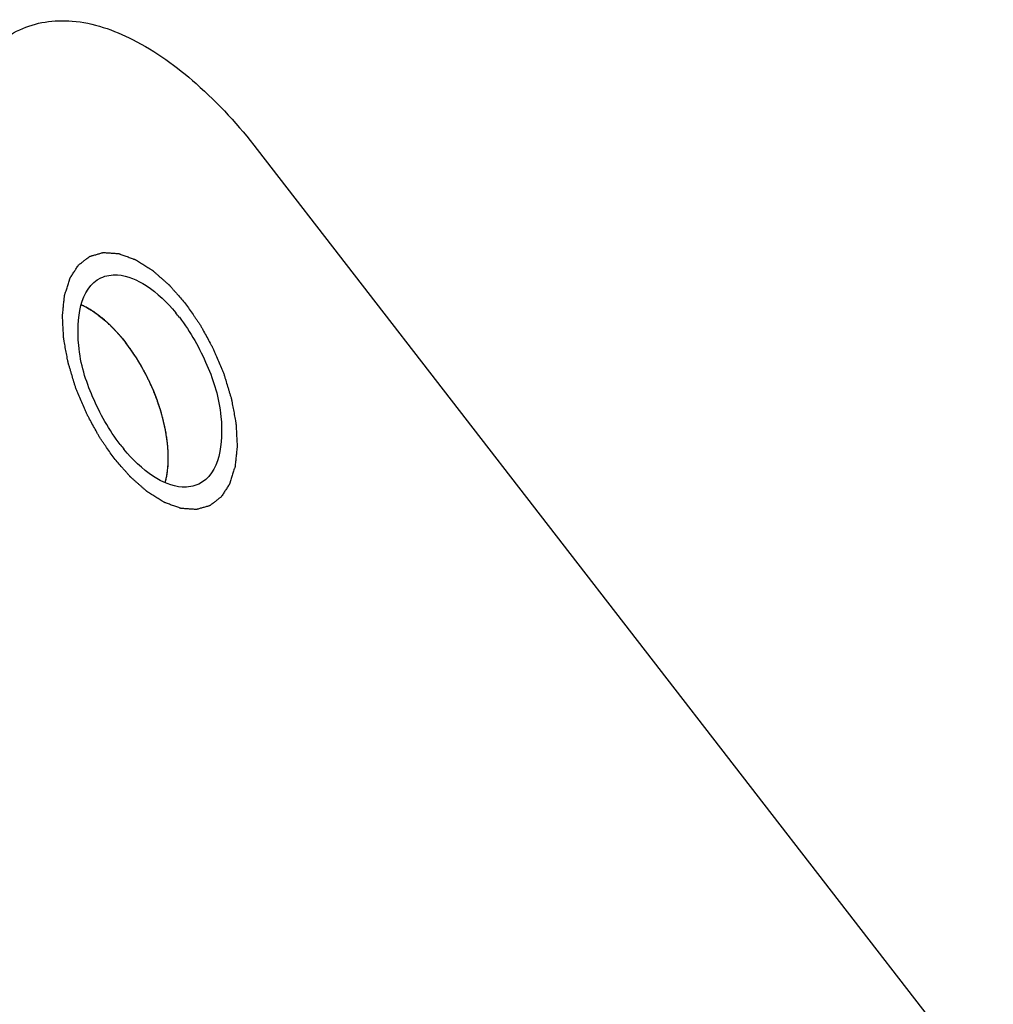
# Model space of a CAD drawing. Header units: millimetres. Extents: x 0 to 7560, y 0 to 5346.
# Tile 192 of 242: x 6427 to 6441, y 3443 to 3457. Entities that reach past the tile are written whole.
import ezdxf

# ---------------------------------------------------------------- set-up
doc = ezdxf.new("R2010")
doc.units = ezdxf.units.MM
doc.layers.add('CSH-ST-M4-20_PBL984', color=7, linetype='Continuous')
doc.layers.add('M2302701_PBL928', color=7, linetype='Continuous')

msp = doc.modelspace()

# ---------------------------------------------------------------- linework, layer by layer
at = {"layer": 'CSH-ST-M4-20_PBL984', "color": 134}
for p, q in [((6428.426, 3452.68), (6428.42, 3452.684)), ((6428.5, 3452.633), (6428.494, 3452.637)), ((6428.732, 3452.441), (6428.729, 3452.445)), ((6429.155, 3451.894), (6429.152, 3451.899)), ((6429.324, 3451.566), (6429.322, 3451.571)), ((6429.536, 3450.883), (6429.535, 3450.889)), ((6429.568, 3450.563), (6429.568, 3450.567))]:
    msp.add_line(p, q, dxfattribs=at)
at = {"layer": 'CSH-ST-M4-20_PBL984', "color": 7}
for points in [[(6428.305, 3452.742), (6428.344, 3452.725), (6428.382, 3452.705), (6428.419, 3452.684)], [(6429.524, 3450.174), (6429.535, 3450.214), (6429.544, 3450.255), (6429.551, 3450.297)]]:
    msp.add_open_spline(points, degree=3, dxfattribs=at)
at = {"layer": 'CSH-ST-M4-20_PBL984', "color": 134}
for points, knots in [([(6428.42, 3452.684), (6428.411, 3452.689), (6428.393, 3452.699), (6428.37, 3452.711), (6428.354, 3452.719), (6428.345, 3452.724), (6428.334, 3452.729), (6428.321, 3452.735), (6428.311, 3452.739), (6428.307, 3452.741)], [0, 0, 0, 0, 0.25, 0.5, 0.625, 0.6875, 0.75, 0.875, 1, 1, 1, 1]), ([(6428.494, 3452.637), (6428.483, 3452.644), (6428.469, 3452.653), (6428.453, 3452.664), (6428.446, 3452.668), (6428.441, 3452.671), (6428.434, 3452.675), (6428.429, 3452.678), (6428.426, 3452.68)], [0, 0, 0, 0, 0.5, 0.625, 0.75, 0.8125, 0.875, 1, 1, 1, 1]), ([(6428.729, 3452.445), (6428.72, 3452.453), (6428.706, 3452.466), (6428.688, 3452.483), (6428.673, 3452.496), (6428.658, 3452.51), (6428.639, 3452.526), (6428.618, 3452.544), (6428.592, 3452.565), (6428.572, 3452.581), (6428.559, 3452.59), (6428.545, 3452.601), (6428.525, 3452.615), (6428.51, 3452.626), (6428.5, 3452.633)], [0, 0, 0, 0, 0.125, 0.1875, 0.25, 0.3125, 0.375, 0.5, 0.625, 0.6875, 0.75, 0.8125, 0.875, 1, 1, 1, 1]), ([(6428.953, 3452.193), (6428.944, 3452.203), (6428.932, 3452.219), (6428.915, 3452.24), (6428.901, 3452.258), (6428.889, 3452.272), (6428.88, 3452.283), (6428.871, 3452.292), (6428.86, 3452.305), (6428.848, 3452.32), (6428.833, 3452.336), (6428.814, 3452.357), (6428.79, 3452.383), (6428.761, 3452.413), (6428.742, 3452.432), (6428.732, 3452.441)], [0, 0, 0, 0, 0.125, 0.1875, 0.25, 0.3125, 0.34375, 0.375, 0.4375, 0.5, 0.5625, 0.625, 0.75, 0.875, 1, 1, 1, 1]), ([(6429.152, 3451.899), (6429.145, 3451.911), (6429.134, 3451.929), (6429.119, 3451.953), (6429.106, 3451.973), (6429.096, 3451.99), (6429.088, 3452.003), (6429.08, 3452.014), (6429.07, 3452.029), (6429.059, 3452.046), (6429.045, 3452.065), (6429.028, 3452.09), (6429.006, 3452.121), (6428.979, 3452.158), (6428.962, 3452.181), (6428.953, 3452.193)], [0, 0, 0, 0, 0.125, 0.1875, 0.25, 0.3125, 0.34375, 0.375, 0.4375, 0.5, 0.5625, 0.625, 0.75, 0.875, 1, 1, 1, 1]), ([(6429.322, 3451.571), (6429.316, 3451.584), (6429.307, 3451.604), (6429.295, 3451.63), (6429.284, 3451.652), (6429.276, 3451.67), (6429.269, 3451.684), (6429.262, 3451.697), (6429.254, 3451.713), (6429.245, 3451.731), (6429.233, 3451.753), (6429.224, 3451.77), (6429.217, 3451.785), (6429.21, 3451.797), (6429.201, 3451.813), (6429.193, 3451.828), (6429.186, 3451.841), (6429.173, 3451.863), (6429.163, 3451.88), (6429.155, 3451.894)], [0, 0, 0, 0, 0.125, 0.1875, 0.25, 0.3125, 0.34375, 0.375, 0.4375, 0.5, 0.5625, 0.625, 0.65625, 0.6875, 0.75, 0.8125, 0.84375, 0.875, 1, 1, 1, 1]), ([(6429.453, 3451.225), (6429.448, 3451.238), (6429.443, 3451.255), (6429.437, 3451.275), (6429.432, 3451.29), (6429.423, 3451.316), (6429.413, 3451.345), (6429.402, 3451.374), (6429.394, 3451.397), (6429.386, 3451.416), (6429.38, 3451.433), (6429.375, 3451.446), (6429.369, 3451.461), (6429.358, 3451.486), (6429.343, 3451.523), (6429.33, 3451.552), (6429.324, 3451.566)], [0, 0, 0, 0, 0.125, 0.15625, 0.1875, 0.25, 0.375, 0.4375, 0.5, 0.5625, 0.625, 0.65625, 0.6875, 0.75, 0.875, 1, 1, 1, 1]), ([(6429.535, 3450.889), (6429.533, 3450.902), (6429.529, 3450.918), (6429.526, 3450.937), (6429.523, 3450.951), (6429.519, 3450.97), (6429.515, 3450.992), (6429.51, 3451.012), (6429.505, 3451.032), (6429.501, 3451.051), (6429.495, 3451.073), (6429.49, 3451.095), (6429.484, 3451.117), (6429.479, 3451.136), (6429.474, 3451.153), (6429.47, 3451.167), (6429.465, 3451.183), (6429.46, 3451.202), (6429.455, 3451.217), (6429.453, 3451.225)], [0, 0, 0, 0, 0.125, 0.15625, 0.1875, 0.25, 0.3125, 0.375, 0.4375, 0.5, 0.5625, 0.625, 0.6875, 0.75, 0.8125, 0.84375, 0.875, 0.9375, 1, 1, 1, 1]), ([(6429.568, 3450.567), (6429.567, 3450.579), (6429.567, 3450.597), (6429.566, 3450.621), (6429.564, 3450.642), (6429.563, 3450.662), (6429.562, 3450.681), (6429.56, 3450.7), (6429.559, 3450.718), (6429.556, 3450.739), (6429.554, 3450.76), (6429.551, 3450.78), (6429.549, 3450.799), (6429.547, 3450.815), (6429.545, 3450.828), (6429.541, 3450.85), (6429.538, 3450.868), (6429.536, 3450.883)], [0, 0, 0, 0, 0.125, 0.1875, 0.25, 0.3125, 0.375, 0.4375, 0.5, 0.5625, 0.625, 0.6875, 0.75, 0.8125, 0.84375, 0.875, 1, 1, 1, 1]), ([(6429.551, 3450.298), (6429.552, 3450.308), (6429.554, 3450.322), (6429.557, 3450.341), (6429.559, 3450.363), (6429.562, 3450.39), (6429.566, 3450.434), (6429.567, 3450.48), (6429.568, 3450.526), (6429.568, 3450.551), (6429.568, 3450.563)], [0, 0, 0, 0, 0.125, 0.1875, 0.25, 0.375, 0.5, 0.75, 0.875, 1, 1, 1, 1])]:
    msp.add_open_spline(points, degree=3, knots=knots, dxfattribs=at)
at = {"layer": 'CSH-ST-M4-20_PBL984', "color": 7}
for points, knots in [([(6428.419, 3452.684), (6428.467, 3452.656), (6428.668, 3452.521), (6428.838, 3452.341), (6428.953, 3452.193)], [0, 0, 0, 0, 0.225231, 1, 1, 1, 1]), ([(6429.551, 3450.297), (6429.574, 3450.442), (6429.571, 3450.764), (6429.421, 3451.425), (6429.173, 3451.909), (6428.953, 3452.193)], [0, 0, 0, 0, 0.217315, 0.469219, 1, 1, 1, 1])]:
    msp.add_open_spline(points, degree=3, knots=knots, dxfattribs=at)
at = {"layer": 'CSH-ST-M4-20_PBL984', "color": 134}
msp.add_open_spline([(6429.525, 3450.179), (6429.53, 3450.198), (6429.54, 3450.236), (6429.547, 3450.277), (6429.551, 3450.298)], degree=3, dxfattribs=at)
at = {"layer": 'M2302701_PBL928', "color": 7}
msp.add_line((6430.854, 3454.986), (6442.38, 3440.098), dxfattribs=at)
for centre, start, end in [((6427.68, 3450.974), 37.7406, 39.6237), ((6430.922, 3452.305), 217.7406, 219.6237)]:
    msp.add_arc(centre, 2.59, start, end, dxfattribs=at)
for points, knots in [([(6427.419, 3456.716), (6427.651, 3456.826), (6428.238, 3456.905), (6429.138, 3456.586), (6430.044, 3455.929), (6430.589, 3455.328), (6430.854, 3454.986)], [0, 0, 0, 0, 0.187503, 0.410663, 0.683127, 1, 1, 1, 1]), ([(6426.678, 3455.919), (6426.72, 3456.01), (6426.895, 3456.332), (6427.178, 3456.602), (6427.419, 3456.716)], [0, 0, 0, 0, 0.272368, 1, 1, 1, 1]), ([(6428.874, 3450.72), (6428.711, 3450.93), (6428.45, 3451.404), (6428.2, 3452.186), (6428.286, 3452.984), (6428.594, 3453.131)], [0, 0, 0, 0, 0.307648, 0.605373, 1, 1, 1, 1]), ([(6428.594, 3453.131), (6428.667, 3453.165), (6428.905, 3453.2), (6429.306, 3453.015), (6429.552, 3452.775), (6429.675, 3452.626)], [0, 0, 0, 0, 0.190629, 0.542453, 1, 1, 1, 1]), ([(6429.728, 3452.56), (6429.891, 3452.349), (6430.151, 3451.876), (6430.402, 3451.093), (6430.316, 3450.295), (6430.008, 3450.149)], [0, 0, 0, 0, 0.307648, 0.605373, 1, 1, 1, 1]), ([(6430.008, 3450.149), (6429.935, 3450.114), (6429.697, 3450.079), (6429.296, 3450.264), (6429.05, 3450.504), (6428.927, 3450.653)], [0, 0, 0, 0, 0.190629, 0.542453, 1, 1, 1, 1])]:
    msp.add_open_spline(points, degree=3, knots=knots, dxfattribs=at)
at = {"layer": 'M2302701_PBL928', "color": 134}
for points in [[(6428.783, 3450.524), (6428.765, 3450.55), (6428.73, 3450.602), (6428.685, 3450.667), (6428.649, 3450.718), (6428.623, 3450.757), (6428.6, 3450.789), (6428.583, 3450.816), (6428.569, 3450.834), (6428.558, 3450.856), (6428.542, 3450.884), (6428.515, 3450.934), (6428.476, 3451.005), (6428.437, 3451.076), (6428.41, 3451.126), (6428.395, 3451.155), (6428.382, 3451.176), (6428.374, 3451.198), (6428.361, 3451.228), (6428.339, 3451.281), (6428.307, 3451.355), (6428.276, 3451.43), (6428.254, 3451.482), (6428.242, 3451.512), (6428.231, 3451.534), (6428.225, 3451.558), (6428.215, 3451.588), (6428.199, 3451.642), (6428.181, 3451.704), (6428.162, 3451.765), (6428.148, 3451.811), (6428.136, 3451.85), (6428.128, 3451.877), (6428.123, 3451.892), (6428.119, 3451.904), (6428.118, 3451.915), (6428.115, 3451.929), (6428.11, 3451.955), (6428.101, 3452.007), (6428.09, 3452.065), (6428.079, 3452.124), (6428.071, 3452.168), (6428.065, 3452.205), (6428.06, 3452.231), (6428.057, 3452.245), (6428.055, 3452.257), (6428.055, 3452.267), (6428.054, 3452.28), (6428.053, 3452.304), (6428.05, 3452.352), (6428.047, 3452.407), (6428.044, 3452.462), (6428.042, 3452.503), (6428.04, 3452.538), (6428.039, 3452.562), (6428.039, 3452.575), (6428.037, 3452.586), (6428.039, 3452.595), (6428.04, 3452.607), (6428.042, 3452.628), (6428.046, 3452.659), (6428.049, 3452.695), (6428.053, 3452.732), (6428.057, 3452.769), (6428.061, 3452.805), (6428.064, 3452.836), (6428.066, 3452.857), (6428.068, 3452.869), (6428.068, 3452.879), (6428.071, 3452.886), (6428.074, 3452.897), (6428.08, 3452.915), (6428.089, 3452.941), (6428.099, 3452.972), (6428.108, 3453.004), (6428.118, 3453.035), (6428.128, 3453.066), (6428.137, 3453.092), (6428.142, 3453.11), (6428.146, 3453.121), (6428.148, 3453.129), (6428.152, 3453.134), (6428.157, 3453.142), (6428.166, 3453.156), (6428.179, 3453.176), (6428.194, 3453.199), (6428.21, 3453.223), (6428.225, 3453.246), (6428.24, 3453.27), (6428.253, 3453.289), (6428.262, 3453.303), (6428.267, 3453.311), (6428.27, 3453.317), (6428.276, 3453.321), (6428.283, 3453.326), (6428.294, 3453.335), (6428.311, 3453.348), (6428.331, 3453.363), (6428.352, 3453.379), (6428.372, 3453.395), (6428.392, 3453.41), (6428.409, 3453.423), (6428.421, 3453.432), (6428.428, 3453.437), (6428.432, 3453.442), (6428.439, 3453.443), (6428.447, 3453.445), (6428.461, 3453.449), (6428.481, 3453.455), (6428.506, 3453.462), (6428.53, 3453.469), (6428.554, 3453.476), (6428.579, 3453.483), (6428.599, 3453.489), (6428.613, 3453.493), (6428.621, 3453.495), (6428.627, 3453.498), (6428.634, 3453.496), (6428.644, 3453.496), (6428.66, 3453.495), (6428.683, 3453.493), (6428.712, 3453.491), (6428.74, 3453.489), (6428.768, 3453.487), (6428.796, 3453.485), (6428.819, 3453.483), (6428.835, 3453.482), (6428.845, 3453.481), (6428.852, 3453.482), (6428.859, 3453.478), (6428.869, 3453.475), (6428.887, 3453.468), (6428.911, 3453.46), (6428.941, 3453.449), (6428.971, 3453.438), (6429.001, 3453.427), (6429.03, 3453.416), (6429.055, 3453.407), (6429.072, 3453.401), (6429.082, 3453.397), (6429.09, 3453.395), (6429.098, 3453.39), (6429.108, 3453.384), (6429.126, 3453.372), (6429.151, 3453.356), (6429.182, 3453.337), (6429.213, 3453.318), (6429.244, 3453.299), (6429.274, 3453.28), (6429.3, 3453.264), (6429.318, 3453.253), (6429.328, 3453.246), (6429.336, 3453.242), (6429.343, 3453.235), (6429.354, 3453.226), (6429.372, 3453.21), (6429.397, 3453.188), (6429.428, 3453.161), (6429.458, 3453.134), (6429.489, 3453.108), (6429.519, 3453.081), (6429.545, 3453.058), (6429.563, 3453.043), (6429.573, 3453.034), (6429.581, 3453.028), (6429.588, 3453.019), (6429.598, 3453.008), (6429.615, 3452.988), (6429.64, 3452.959), (6429.67, 3452.925), (6429.709, 3452.88), (6429.759, 3452.823), (6429.799, 3452.778), (6429.819, 3452.755)], [(6429.819, 3452.755), (6429.836, 3452.729), (6429.872, 3452.677), (6429.917, 3452.613), (6429.952, 3452.561), (6429.979, 3452.522), (6430.001, 3452.49), (6430.019, 3452.464), (6430.033, 3452.445), (6430.044, 3452.423), (6430.06, 3452.395), (6430.087, 3452.345), (6430.126, 3452.274), (6430.164, 3452.203), (6430.192, 3452.153), (6430.207, 3452.125), (6430.219, 3452.104), (6430.228, 3452.081), (6430.241, 3452.051), (6430.263, 3451.999), (6430.294, 3451.924), (6430.326, 3451.849), (6430.348, 3451.797), (6430.36, 3451.767), (6430.371, 3451.745), (6430.377, 3451.722), (6430.386, 3451.691), (6430.403, 3451.637), (6430.421, 3451.576), (6430.44, 3451.514), (6430.454, 3451.468), (6430.466, 3451.429), (6430.474, 3451.403), (6430.478, 3451.387), (6430.482, 3451.375), (6430.484, 3451.365), (6430.487, 3451.35), (6430.491, 3451.324), (6430.501, 3451.273), (6430.512, 3451.214), (6430.522, 3451.155), (6430.531, 3451.111), (6430.537, 3451.074), (6430.542, 3451.049), (6430.545, 3451.034), (6430.547, 3451.023), (6430.547, 3451.013), (6430.548, 3450.999), (6430.549, 3450.975), (6430.552, 3450.927), (6430.555, 3450.872), (6430.557, 3450.817), (6430.56, 3450.776), (6430.561, 3450.742), (6430.563, 3450.718), (6430.563, 3450.704), (6430.564, 3450.694), (6430.563, 3450.685), (6430.562, 3450.672), (6430.559, 3450.651), (6430.556, 3450.621), (6430.552, 3450.584), (6430.549, 3450.547), (6430.545, 3450.511), (6430.541, 3450.474), (6430.538, 3450.443), (6430.535, 3450.422), (6430.534, 3450.41), (6430.534, 3450.4), (6430.531, 3450.393), (6430.527, 3450.382), (6430.521, 3450.364), (6430.513, 3450.338), (6430.503, 3450.307), (6430.493, 3450.276), (6430.483, 3450.245), (6430.473, 3450.213), (6430.465, 3450.187), (6430.459, 3450.169), (6430.456, 3450.159), (6430.454, 3450.15), (6430.45, 3450.145), (6430.445, 3450.137), (6430.436, 3450.123), (6430.423, 3450.104), (6430.408, 3450.08), (6430.392, 3450.057), (6430.377, 3450.033), (6430.362, 3450.01), (6430.349, 3449.99), (6430.34, 3449.976), (6430.335, 3449.969), (6430.331, 3449.962), (6430.326, 3449.959), (6430.319, 3449.953), (6430.307, 3449.945), (6430.291, 3449.931), (6430.27, 3449.916), (6430.25, 3449.9), (6430.23, 3449.885), (6430.21, 3449.869), (6430.193, 3449.856), (6430.181, 3449.847), (6430.174, 3449.842), (6430.17, 3449.838), (6430.163, 3449.837), (6430.155, 3449.834), (6430.141, 3449.83), (6430.121, 3449.824), (6430.096, 3449.817), (6430.072, 3449.81), (6430.048, 3449.803), (6430.023, 3449.796), (6430.003, 3449.791), (6429.989, 3449.786), (6429.981, 3449.784), (6429.975, 3449.782), (6429.967, 3449.783), (6429.958, 3449.783), (6429.942, 3449.785), (6429.918, 3449.786), (6429.89, 3449.788), (6429.862, 3449.79), (6429.834, 3449.792), (6429.806, 3449.794), (6429.783, 3449.796), (6429.766, 3449.797), (6429.757, 3449.798), (6429.75, 3449.798), (6429.742, 3449.801), (6429.733, 3449.804), (6429.715, 3449.811), (6429.69, 3449.82), (6429.661, 3449.831), (6429.631, 3449.841), (6429.601, 3449.852), (6429.571, 3449.863), (6429.547, 3449.872), (6429.529, 3449.878), (6429.519, 3449.882), (6429.512, 3449.884), (6429.504, 3449.89), (6429.494, 3449.896), (6429.476, 3449.907), (6429.45, 3449.923), (6429.42, 3449.942), (6429.389, 3449.961), (6429.358, 3449.98), (6429.327, 3450), (6429.302, 3450.016), (6429.284, 3450.027), (6429.274, 3450.033), (6429.266, 3450.037), (6429.258, 3450.045), (6429.248, 3450.053), (6429.23, 3450.069), (6429.205, 3450.091), (6429.174, 3450.118), (6429.144, 3450.145), (6429.113, 3450.172), (6429.082, 3450.198), (6429.057, 3450.221), (6429.039, 3450.236), (6429.029, 3450.246), (6429.021, 3450.252), (6429.014, 3450.261), (6429.004, 3450.272), (6428.987, 3450.292), (6428.962, 3450.32), (6428.932, 3450.354), (6428.892, 3450.4), (6428.843, 3450.456), (6428.803, 3450.502), (6428.783, 3450.524)]]:
    msp.add_open_spline(points, degree=3, knots=[0, 0, 0, 0, 0.015625, 0.03125, 0.039062, 0.046875, 0.054688, 0.058594, 0.0625, 0.066406, 0.070312, 0.078125, 0.09375, 0.109375, 0.117188, 0.121094, 0.125, 0.128906, 0.132812, 0.140625, 0.15625, 0.171875, 0.179688, 0.183594, 0.1875, 0.191406, 0.195312, 0.203125, 0.21875, 0.226562, 0.234375, 0.242188, 0.246094, 0.248047, 0.25, 0.251953, 0.253906, 0.257812, 0.265625, 0.28125, 0.289062, 0.296875, 0.304688, 0.308594, 0.310547, 0.3125, 0.314453, 0.316406, 0.320312, 0.328125, 0.34375, 0.351562, 0.359375, 0.367188, 0.371094, 0.373047, 0.375, 0.376953, 0.378906, 0.382812, 0.390625, 0.398438, 0.40625, 0.414062, 0.421875, 0.429688, 0.433594, 0.435547, 0.4375, 0.439453, 0.441406, 0.445312, 0.453125, 0.460938, 0.46875, 0.476562, 0.484375, 0.492188, 0.496094, 0.498047, 0.5, 0.501953, 0.503906, 0.507812, 0.515625, 0.523438, 0.53125, 0.539062, 0.546875, 0.554688, 0.558594, 0.560547, 0.5625, 0.564453, 0.566406, 0.570312, 0.578125, 0.585938, 0.59375, 0.601562, 0.609375, 0.617188, 0.621094, 0.623047, 0.625, 0.626953, 0.628906, 0.632812, 0.640625, 0.648438, 0.65625, 0.664062, 0.671875, 0.679688, 0.683594, 0.685547, 0.6875, 0.689453, 0.691406, 0.695312, 0.703125, 0.710938, 0.71875, 0.726562, 0.734375, 0.742188, 0.746094, 0.748047, 0.75, 0.751953, 0.753906, 0.757812, 0.765625, 0.773438, 0.78125, 0.789062, 0.796875, 0.804688, 0.808594, 0.810547, 0.8125, 0.814453, 0.816406, 0.820312, 0.828125, 0.835938, 0.84375, 0.851562, 0.859375, 0.867188, 0.871094, 0.873047, 0.875, 0.876953, 0.878906, 0.882812, 0.890625, 0.898438, 0.90625, 0.914062, 0.921875, 0.929688, 0.933594, 0.935547, 0.9375, 0.939453, 0.941406, 0.945312, 0.953125, 0.960938, 0.96875, 0.984375, 1, 1, 1, 1], dxfattribs=at)

doc.saveas('drawing.dxf')
